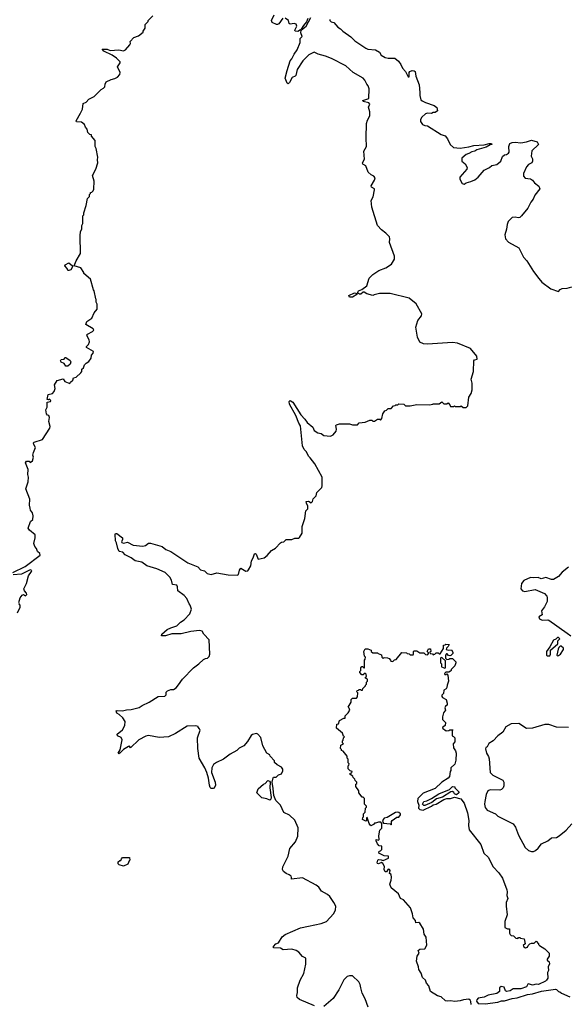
# Model space of a CAD drawing. Extents: x 1862350 to 2057294, y 212041 to 437318.
# Tile 33 of 256: x 1973815 to 1979508, y 232535 to 242774. Entities that reach past the tile are written whole.
import ezdxf

# ---------------------------------------------------------------- set-up
doc = ezdxf.new("R2010")
doc.units = 0

msp = doc.modelspace()

# ---------------------------------------------------------------- linework, layer by layer
at = {"layer": '0CON10XD'}
for points in [[(1973742, 237025), (1973871, 237089), (1974026, 237205), (1974024, 237224), (1974000, 237245), (1973991, 237275), (1973972, 237295), (1973960, 237325), (1973976, 237385), (1973976, 237416), (1973917, 237465), (1973902, 237485), (1973928, 237555), (1973950, 237575), (1973953, 237615), (1973946, 237646), (1973928, 237675), (1973924, 237694), (1973918, 237725), (1973919, 237789), (1973880, 237895), (1973903, 237967), (1973906, 238015), (1973900, 238045), (1973904, 238095), (1973874, 238166), (1973885, 238182), (1973912, 238182), (1973925, 238170), (1973948, 238185), (1973958, 238225), (1973952, 238245), (1973957, 238273), (1973979, 238325), (1973962, 238355), (1973958, 238375), (1973965, 238382), (1974052, 238408), (1974128, 238525), (1974131, 238545), (1974117, 238595), (1974126, 238636), (1974118, 238658), (1974105, 238660), (1974092, 238675), (1974088, 238715), (1974100, 238745), (1974100, 238795), (1974135, 238802), (1974138, 238815), (1974125, 238828), (1974115, 238820), (1974100, 238825), (1974110, 238875), (1974155, 238887), (1974173, 238907), (1974182, 238938), (1974178, 238975), (1974205, 239020), (1974265, 239040), (1974285, 239010), (1974335, 238990), (1974344, 239006), (1974367, 239025), (1974375, 239050), (1974400, 239055), (1974450, 239100), (1974460, 239115), (1974461, 239139), (1974478, 239155), (1974488, 239185), (1974505, 239202), (1974535, 239218), (1974558, 239255), (1974562, 239285), (1974578, 239305), (1974582, 239322), (1974510, 239365), (1974510, 239375), (1974530, 239395), (1974540, 239425), (1974538, 239445), (1974518, 239475), (1974512, 239495), (1974518, 239505), (1974570, 239530), (1974586, 239546), (1974579, 239559), (1974502, 239605), (1974514, 239636), (1974565, 239670), (1974590, 239725), (1974620, 239765), (1974620, 239815), (1974610, 239835), (1974610, 239865), (1974605, 239870), (1974590, 239955), (1974583, 239963), (1974550, 240075), (1974480, 240135), (1974480, 240145), (1974450, 240195), (1974380, 240215), (1974400, 240265), (1974446, 240344), (1974442, 240525), (1974448, 240572), (1974460, 240595), (1974460, 240635), (1974470, 240655), (1974470, 240735), (1974480, 240745), (1974480, 240765), (1974507, 240843), (1974520, 240915), (1974540, 240935), (1974540, 240955), (1974550, 240965), (1974550, 240975), (1974565, 240980), (1974580, 240995), (1974587, 241013), (1974588, 241095), (1974570, 241155), (1974605, 241220), (1974628, 241285), (1974622, 241315), (1974628, 241345), (1974610, 241435), (1974600, 241455), (1974598, 241518), (1974562, 241562), (1974560, 241575), (1974545, 241580), (1974522, 241602), (1974517, 241637), (1974500, 241655), (1974490, 241685), (1974457, 241707), (1974405, 241712), (1974403, 241723), (1974448, 241802), (1974466, 241845), (1974475, 241902), (1974504, 241916), (1974535, 241948), (1974590, 241975), (1974662, 242048), (1974685, 242060), (1974700, 242075), (1974702, 242105), (1974715, 242128), (1974765, 242153), (1974805, 242162), (1974833, 242177), (1974857, 242203), (1974858, 242225), (1974832, 242285), (1974860, 242325), (1974860, 242335), (1974820, 242375), (1974775, 242405), (1974691, 242445), (1974673, 242467), (1974725, 242468), (1974755, 242452), (1974845, 242460), (1974895, 242450), (1974915, 242462), (1974959, 242511), (1974968, 242525), (1974964, 242546), (1975002, 242588), (1975050, 242605), (1975100, 242645), (1975100, 242655), (1975120, 242685), (1975120, 242725), (1975150, 242755), (1975150, 242765), (1975200, 242815)], [(1975465, 235858), (1975508, 235915), (1975622, 236035), (1975676, 236074), (1975725, 236122), (1975745, 236132), (1975766, 236134), (1975785, 236152), (1975792, 236175), (1975783, 236325), (1975728, 236385), (1975710, 236415), (1975685, 236422), (1975595, 236413), (1975495, 236387), (1975395, 236387), (1975330, 236365), (1975290, 236365), (1975292, 236385), (1975349, 236431), (1975385, 236450), (1975448, 236472), (1975485, 236510), (1975525, 236532), (1975584, 236596), (1975600, 236645), (1975588, 236685), (1975575, 236700), (1975552, 236755), (1975526, 236785), (1975459, 236835), (1975456, 236876), (1975448, 236895), (1975402, 236902), (1975392, 236945), (1975376, 236975), (1975326, 237026), (1975242, 237062), (1975138, 237095), (1975085, 237132), (1975015, 237148), (1974975, 237177), (1974910, 237210), (1974888, 237238), (1974850, 237245), (1974834, 237275), (1974822, 237335), (1974812, 237355), (1974807, 237423), (1974811, 237429), (1974825, 237429), (1974882, 237385), (1974885, 237370), (1974872, 237345), (1974877, 237337), (1974895, 237330), (1974935, 237339), (1974995, 237309), (1975095, 237298), (1975123, 237305), (1975155, 237329), (1975175, 237329), (1975295, 237294), (1975335, 237265), (1975385, 237243), (1975562, 237125), (1975665, 237085), (1975695, 237054), (1975735, 237042), (1975765, 237016), (1975805, 237006), (1975865, 237023), (1975982, 237002), (1976075, 236997), (1976088, 237005), (1976099, 237051), (1976115, 237070), (1976165, 237039), (1976185, 237042), (1976195, 237054), (1976216, 237094), (1976226, 237145), (1976243, 237177), (1976255, 237218), (1976265, 237222), (1976272, 237215), (1976295, 237163), (1976355, 237177), (1976388, 237202), (1976432, 237255), (1976475, 237278), (1976525, 237332), (1976538, 237342), (1976560, 237345), (1976585, 237370), (1976645, 237370), (1976675, 237382), (1976715, 237382), (1976725, 237390), (1976750, 237435), (1976752, 237505), (1976780, 237585), (1976790, 237665), (1976812, 237688), (1976812, 237715), (1976797, 237745), (1976793, 237765), (1976816, 237766), (1976845, 237750), (1976860, 237765), (1976865, 237790), (1976897, 237823), (1976903, 237857), (1976955, 237910), (1976960, 237925), (1976958, 238015), (1976884, 238154), (1976836, 238216), (1976818, 238235), (1976795, 238280), (1976773, 238303), (1976754, 238344), (1976735, 238550), (1976717, 238577), (1976685, 238659), (1976621, 238775), (1976615, 238805), (1976625, 238814), (1976655, 238795), (1976738, 238665), (1976780, 238620), (1976803, 238585), (1976862, 238535), (1976875, 238502), (1976915, 238478), (1976950, 238470), (1976975, 238451), (1977045, 238443), (1977075, 238458), (1977106, 238494), (1977110, 238515), (1977102, 238555), (1977108, 238562), (1977138, 238572), (1977175, 238572), (1977245, 238570), (1977275, 238560), (1977325, 238560), (1977345, 238580), (1977405, 238588), (1977455, 238610), (1977475, 238610), (1977485, 238600), (1977505, 238600), (1977535, 238620), (1977555, 238620), (1977565, 238610), (1977580, 238625), (1977590, 238675), (1977612, 238708), (1977628, 238712), (1977645, 238730), (1977678, 238732), (1977702, 238758), (1977718, 238762), (1977725, 238770), (1977745, 238770), (1977755, 238780), (1977807, 238777), (1977825, 238760), (1977875, 238760), (1977945, 238772), (1978075, 238768), (1978110, 238775), (1978115, 238780), (1978175, 238780), (1978205, 238800), (1978225, 238780), (1978255, 238780), (1978268, 238788), (1978288, 238768), (1978295, 238750), (1978325, 238750), (1978335, 238760), (1978345, 238750), (1978395, 238750), (1978405, 238760), (1978425, 238740), (1978455, 238740), (1978475, 238760), (1978483, 238847), (1978510, 238885), (1978520, 238925), (1978520, 238995), (1978508, 239035), (1978534, 239116), (1978537, 239225), (1978544, 239236), (1978570, 239245), (1978568, 239275), (1978500, 239355), (1978365, 239410), (1978315, 239416), (1978055, 239400), (1978014, 239404), (1977975, 239422), (1977951, 239471), (1977932, 239575), (1977953, 239645), (1977992, 239695), (1977997, 239715), (1977935, 239818), (1977865, 239877), (1977665, 239926), (1977555, 239927), (1977499, 239911), (1977485, 239907), (1977423, 239923), (1977395, 239940), (1977385, 239940), (1977362, 239918), (1977348, 239918), (1977328, 239935), (1977336, 239955), (1977372, 239968), (1977422, 240005), (1977447, 240085), (1977485, 240123), (1977548, 240165), (1977622, 240195), (1977679, 240231), (1977712, 240285), (1977712, 240315), (1977658, 240458), (1977662, 240495), (1977658, 240515), (1977622, 240555), (1977577, 240587), (1977535, 240632), (1977476, 240825), (1977467, 240895), (1977489, 240931), (1977503, 241005), (1977502, 241015), (1977472, 241032), (1977470, 241045), (1977503, 241105), (1977509, 241129), (1977498, 241145), (1977469, 241159), (1977438, 241188), (1977414, 241254), (1977383, 241273), (1977378, 241285), (1977399, 241325), (1977392, 241405), (1977420, 241455), (1977416, 241545), (1977419, 241695), (1977430, 241730), (1977454, 241775), (1977454, 241816), (1977442, 241865), (1977454, 241895), (1977445, 241909), (1977384, 241924), (1977382, 241935), (1977446, 241955), (1977447, 242055), (1977438, 242085), (1977422, 242102), (1977403, 242145), (1977385, 242167), (1977283, 242223), (1977205, 242293), (1977055, 242369), (1976994, 242394), (1976916, 242416), (1976875, 242436), (1976821, 242409), (1976758, 242345), (1976700, 242255), (1976686, 242194), (1976678, 242185), (1976646, 242174), (1976619, 242121), (1976605, 242108), (1976594, 242114), (1976573, 242165), (1976594, 242244), (1976627, 242345), (1976645, 242365), (1976667, 242415), (1976700, 242460), (1976729, 242535), (1976732, 242578), (1976752, 242598), (1976736, 242636), (1976742, 242665), (1976735, 242668), (1976705, 242651), (1976678, 242655), (1976674, 242665), (1976696, 242705), (1976688, 242728), (1976667, 242733), (1976625, 242726), (1976616, 242735), (1976608, 242765), (1976575, 242791)], [(1976552, 242788), (1976508, 242732), (1976495, 242724), (1976484, 242724), (1976441, 242745), (1976434, 242765), (1976460, 242825)], [(1976811, 242785), (1976798, 242752), (1976766, 242715), (1976742, 242675), (1976745, 242668), (1976794, 242705), (1976842, 242798)], [(1977040, 242775), (1977040, 242765), (1977053, 242753), (1977082, 242745), (1977123, 242695), (1977150, 242680), (1977175, 242654), (1977256, 242596), (1977298, 242555), (1977415, 242476), (1977435, 242467), (1977515, 242459), (1977556, 242436), (1977574, 242405), (1977615, 242381), (1977645, 242374), (1977714, 242374), (1977752, 242342), (1977778, 242308), (1977795, 242269), (1977826, 242235), (1977855, 242178), (1977865, 242180), (1977863, 242225), (1977872, 242235), (1977896, 242244), (1977915, 242243), (1977926, 242236), (1977933, 242185), (1977967, 242095), (1977976, 242015), (1977974, 241985), (1977985, 241942), (1977999, 241929), (1978035, 241913), (1978125, 241882), (1978152, 241862), (1978160, 241825), (1978135, 241810), (1978115, 241810), (1978095, 241798), (1978055, 241803), (1978035, 241796), (1977995, 241761), (1977983, 241735), (1977983, 241715), (1978002, 241685), (1978025, 241674), (1978055, 241671), (1978195, 241579), (1978237, 241567), (1978264, 241535), (1978289, 241475), (1978325, 241444), (1978395, 241439), (1978485, 241450), (1978535, 241466), (1978645, 241472), (1978695, 241486), (1978720, 241485), (1978722, 241475), (1978705, 241471), (1978665, 241449), (1978569, 241421), (1978545, 241406), (1978515, 241400), (1978485, 241381), (1978455, 241373), (1978412, 241335), (1978413, 241303), (1978446, 241276), (1978467, 241235), (1978465, 241220), (1978392, 241135), (1978390, 241115), (1978415, 241070), (1978435, 241063), (1978455, 241077), (1978505, 241090), (1978545, 241110), (1978582, 241135), (1978645, 241208), (1978700, 241235), (1978725, 241258), (1978775, 241268), (1978816, 241304), (1978835, 241350), (1978855, 241370), (1978875, 241372), (1978898, 241385), (1978902, 241395), (1978900, 241455), (1978910, 241485), (1978935, 241497), (1978965, 241500), (1979025, 241492), (1979085, 241502), (1979135, 241522), (1979195, 241502), (1979210, 241475), (1979140, 241410), (1979132, 241355), (1979146, 241326), (1979146, 241304), (1979138, 241285), (1979105, 241268), (1979082, 241245), (1979054, 241176), (1979052, 241145), (1979070, 241125), (1979125, 241119), (1979147, 241105), (1979168, 241078), (1979213, 241043), (1979223, 241015), (1979172, 240948), (1979154, 240906), (1979130, 240875), (1979099, 240815), (1979033, 240735), (1979014, 240716), (1978998, 240712), (1978965, 240721), (1978934, 240716), (1978894, 240675), (1978881, 240645), (1978876, 240595), (1978860, 240535), (1978867, 240495), (1978895, 240460), (1979003, 240403), (1979054, 240305), (1979088, 240265), (1979156, 240156), (1979212, 240082), (1979244, 240044), (1979337, 239975), (1979415, 239948), (1979435, 239968), (1979455, 239977), (1979505, 239982), (1979554, 239996)], [(1974325, 240164), (1974316, 240166), (1974307, 240187), (1974283, 240215), (1974286, 240225), (1974325, 240244), (1974362, 240215), (1974364, 240205), (1974346, 240174), (1974325, 240164)], [(1977245, 239888), (1977238, 239905), (1977295, 239933), (1977318, 239928), (1977320, 239915), (1977275, 239890), (1977245, 239888)], [(1974315, 239172), (1974295, 239172), (1974278, 239198), (1974245, 239212), (1974240, 239225), (1974245, 239240), (1974277, 239243), (1974285, 239260), (1974295, 239262), (1974341, 239231), (1974346, 239215), (1974340, 239190), (1974315, 239172)], [(1973804, 236714), (1973820, 236760), (1973841, 236789), (1973853, 236797), (1973875, 236782), (1973889, 236795), (1973885, 236810), (1973863, 236833), (1973858, 236855), (1973885, 236910), (1973905, 236990), (1973936, 237034), (1973940, 237045), (1973925, 237054), (1973833, 237007), (1973745, 237001)], [(1979521, 237079), (1979455, 237030), (1979418, 236982), (1979365, 236953), (1979343, 236953), (1979285, 236972), (1979235, 236958), (1979205, 236972), (1979155, 236968), (1979125, 236973), (1979055, 236943), (1979030, 236910), (1979024, 236855), (1979043, 236833), (1979065, 236829), (1979175, 236848), (1979270, 236805), (1979295, 236780), (1979300, 236765), (1979298, 236725), (1979271, 236669), (1979240, 236625), (1979246, 236584), (1979212, 236565), (1979220, 236545), (1979245, 236531), (1979305, 236534), (1979315, 236529), (1979508, 236395), (1979544, 236365)], [(1973792, 236605), (1973819, 236665), (1973819, 236685), (1973804, 236704)], [(1979298, 236158), (1979325, 236160), (1979332, 236175), (1979332, 236218), (1979410, 236285), (1979410, 236315), (1979430, 236335), (1979415, 236350), (1979405, 236350), (1979388, 236332), (1979365, 236320), (1979328, 236252), (1979292, 236205), (1979290, 236165), (1979298, 236158)], [(1978507, 232533), (1978505, 232565), (1978499, 232579), (1978485, 232588), (1978427, 232583), (1978395, 232572), (1978340, 232565), (1978295, 232572), (1978258, 232568), (1978242, 232572), (1978195, 232614), (1978158, 232622), (1978085, 232667), (1978067, 232727), (1978044, 232755), (1978034, 232785), (1978004, 232815), (1977990, 232860), (1977963, 232895), (1977960, 232925), (1977939, 232985), (1977948, 233035), (1977967, 233067), (1977957, 233095), (1977975, 233107), (1978025, 233110), (1978049, 233151), (1978042, 233232), (1978020, 233265), (1978012, 233315), (1977975, 233380), (1977964, 233386), (1977932, 233382), (1977928, 233405), (1977904, 233434), (1977900, 233475), (1977878, 233538), (1977805, 233622), (1977772, 233635), (1977752, 233682), (1977678, 233745), (1977663, 233785), (1977678, 233825), (1977680, 233855), (1977678, 233885), (1977660, 233895), (1977666, 233926), (1977658, 233938), (1977645, 233940), (1977628, 233912), (1977615, 233912), (1977603, 233935), (1977607, 233967), (1977589, 233999), (1977575, 234008), (1977545, 233994), (1977535, 233998), (1977530, 234005), (1977538, 234035), (1977545, 234042), (1977572, 234038), (1977595, 234030), (1977650, 234055), (1977650, 234075), (1977605, 234078), (1977550, 234105), (1977552, 234128), (1977565, 234130), (1977580, 234145), (1977580, 234180), (1977552, 234182), (1977533, 234203), (1977520, 234235), (1977522, 234248), (1977545, 234240), (1977552, 234248), (1977549, 234285), (1977560, 234345), (1977580, 234365), (1977580, 234415), (1977569, 234429), (1977545, 234430), (1977515, 234418), (1977505, 234420), (1977492, 234405), (1977465, 234392), (1977448, 234415), (1977428, 234478), (1977420, 234475), (1977420, 234445), (1977415, 234440), (1977380, 234455), (1977383, 234477), (1977390, 234485), (1977390, 234515), (1977407, 234533), (1977410, 234575), (1977420, 234585), (1977420, 234595), (1977400, 234615), (1977400, 234675), (1977385, 234690), (1977375, 234690), (1977340, 234735), (1977340, 234755), (1977308, 234798), (1977310, 234825), (1977318, 234832), (1977320, 234845), (1977302, 234862), (1977300, 234875), (1977280, 234895), (1977278, 234908), (1977250, 234925), (1977252, 234938), (1977268, 234942), (1977270, 234955), (1977252, 234962), (1977230, 234985), (1977230, 235015), (1977238, 235022), (1977240, 235035), (1977230, 235045), (1977230, 235085), (1977220, 235095), (1977220, 235115), (1977178, 235168), (1977160, 235175), (1977160, 235185), (1977150, 235195), (1977152, 235228), (1977180, 235245), (1977170, 235255), (1977170, 235275), (1977177, 235283), (1977180, 235305), (1977190, 235315), (1977182, 235322), (1977170, 235355), (1977110, 235405), (1977113, 235447), (1977128, 235452), (1977140, 235485), (1977185, 235510), (1977198, 235512), (1977200, 235535), (1977230, 235565), (1977247, 235593), (1977240, 235615), (1977230, 235625), (1977262, 235675), (1977260, 235705), (1977275, 235720), (1977315, 235720), (1977328, 235732), (1977330, 235775), (1977320, 235785), (1977322, 235798), (1977338, 235802), (1977345, 235810), (1977358, 235808), (1977365, 235800), (1977378, 235802), (1977382, 235818), (1977410, 235845), (1977410, 235855), (1977420, 235865), (1977420, 235885), (1977430, 235895), (1977430, 235915), (1977410, 235925), (1977410, 235935), (1977420, 235945), (1977418, 235968), (1977405, 235980), (1977390, 235965), (1977385, 235960), (1977372, 235962), (1977350, 235985), (1977350, 235995), (1977360, 236005), (1977360, 236035), (1977372, 236048), (1977378, 236048), (1977395, 236030), (1977400, 236035), (1977400, 236115), (1977407, 236123), (1977410, 236145), (1977400, 236155), (1977392, 236205), (1977405, 236230), (1977435, 236230), (1977468, 236218), (1977470, 236205), (1977485, 236190), (1977535, 236190), (1977542, 236182), (1977575, 236170), (1977580, 236145), (1977592, 236132), (1977605, 236140), (1977637, 236137), (1977655, 236130), (1977670, 236115), (1977672, 236102), (1977695, 236100), (1977712, 236118), (1977728, 236122), (1977788, 236192), (1977835, 236190), (1977842, 236182), (1977865, 236180), (1977875, 236170), (1977905, 236170), (1977910, 236175), (1977910, 236205), (1977915, 236210), (1977945, 236210), (1977975, 236190), (1978015, 236190), (1978032, 236172), (1978055, 236170), (1978070, 236185), (1978050, 236205), (1978065, 236230), (1978085, 236230), (1978090, 236205), (1978080, 236195), (1978082, 236182), (1978105, 236180), (1978115, 236170), (1978130, 236175), (1978145, 236190), (1978165, 236190), (1978175, 236180), (1978185, 236180), (1978220, 236235), (1978222, 236268), (1978238, 236272), (1978245, 236280), (1978278, 236278), (1978270, 236255), (1978252, 236238), (1978250, 236225), (1978275, 236218), (1978305, 236220), (1978317, 236197), (1978318, 236182), (1978298, 236162), (1978285, 236160), (1978272, 236162), (1978258, 236178), (1978252, 236178), (1978240, 236165), (1978240, 236135), (1978255, 236120), (1978277, 236123), (1978285, 236130), (1978315, 236130), (1978350, 236095), (1978350, 236085), (1978338, 236055), (1978302, 236018), (1978302, 236005), (1978295, 235998), (1978275, 235990), (1978245, 235990), (1978230, 235975), (1978233, 235963), (1978247, 235963), (1978255, 235970), (1978266, 235956), (1978273, 235895), (1978258, 235855), (1978255, 235830), (1978248, 235815), (1978225, 235800), (1978222, 235768), (1978205, 235750), (1978202, 235735), (1978210, 235725), (1978250, 235705), (1978260, 235665), (1978258, 235645), (1978240, 235635), (1978233, 235617), (1978240, 235595), (1978222, 235565), (1978210, 235525), (1978210, 235495), (1978240, 235465), (1978238, 235435), (1978214, 235416), (1978212, 235405), (1978248, 235378), (1978275, 235382), (1978285, 235390), (1978318, 235388), (1978310, 235375), (1978310, 235325), (1978325, 235320), (1978340, 235305), (1978340, 235265), (1978320, 235245), (1978323, 235203), (1978345, 235170), (1978352, 235145), (1978348, 235075), (1978337, 235033), (1978298, 234995), (1978298, 234965), (1978290, 234955), (1978282, 234905), (1978268, 234885), (1978204, 234846), (1978135, 234780), (1978011, 234729), (1977954, 234676), (1977949, 234645), (1977963, 234607), (1977961, 234575), (1977975, 234561), (1978008, 234552), (1978095, 234594), (1978115, 234610), (1978145, 234616), (1978225, 234663), (1978255, 234674), (1978295, 234674), (1978335, 234690), (1978401, 234671), (1978437, 234625), (1978469, 234525), (1978484, 234445), (1978480, 234395), (1978488, 234348), (1978608, 234195)], [(1979405, 236160), (1979415, 236162), (1979437, 236175), (1979468, 236225), (1979468, 236238), (1979445, 236260), (1979435, 236260), (1979420, 236245), (1979413, 236227), (1979400, 236165), (1979405, 236160)], [(1978235, 236030), (1978240, 236035), (1978240, 236105), (1978208, 236138), (1978195, 236140), (1978190, 236135), (1978190, 236085), (1978200, 236075), (1978200, 236045), (1978235, 236030)], [(1976880, 232520), (1976725, 232585), (1976701, 232605), (1976697, 232625), (1976704, 232656), (1976704, 232706), (1976731, 232785), (1976770, 232855), (1976789, 232951), (1976790, 233015), (1976755, 233032), (1976716, 233076), (1976690, 233095), (1976645, 233108), (1976555, 233102), (1976525, 233118), (1976455, 233122), (1976452, 233135), (1976478, 233162), (1976506, 233175), (1976542, 233235), (1976575, 233262), (1976735, 233330), (1976816, 233346), (1976950, 233375), (1977003, 233397), (1977078, 233475), (1977098, 233515), (1977102, 233555), (1977082, 233595), (1977038, 233655), (1977016, 233676), (1976952, 233712), (1976924, 233754), (1976898, 233775), (1976755, 233849), (1976640, 233835), (1976642, 233855), (1976636, 233866), (1976615, 233882), (1976584, 233894), (1976558, 233915), (1976548, 233935), (1976550, 233965), (1976606, 234074), (1976623, 234155), (1976681, 234225), (1976706, 234284), (1976710, 234370), (1976675, 234448), (1976621, 234501), (1976560, 234530), (1976526, 234605), (1976476, 234655), (1976456, 234705), (1976450, 234779), (1976441, 234845), (1976449, 234891), (1976455, 234898), (1976482, 234898), (1976505, 234920), (1976535, 234930), (1976549, 234961), (1976549, 234979), (1976535, 235002), (1976490, 235025), (1976465, 235050), (1976462, 235065), (1976420, 235115), (1976415, 235130), (1976385, 235148), (1976344, 235224), (1976321, 235311), (1976290, 235345), (1976275, 235350), (1976235, 235340), (1976221, 235329), (1976183, 235267), (1976146, 235224), (1976095, 235197), (1976072, 235175), (1976002, 235135), (1975932, 235085), (1975859, 235051), (1975831, 235029), (1975812, 234995), (1975810, 234945), (1975847, 234845), (1975850, 234815), (1975835, 234782), (1975825, 234778), (1975805, 234780), (1975795, 234790), (1975787, 234815), (1975776, 234886), (1975760, 234945), (1975740, 234995), (1975681, 235095), (1975666, 235195), (1975663, 235305), (1975690, 235385), (1975685, 235400), (1975670, 235415), (1975670, 235425), (1975645, 235432), (1975555, 235427), (1975435, 235350), (1975363, 235317), (1975265, 235311), (1975155, 235329), (1975125, 235324), (1975054, 235286), (1974965, 235203), (1974955, 235220), (1974945, 235217), (1974895, 235184), (1974855, 235147), (1974845, 235140), (1974838, 235145), (1974860, 235180), (1974880, 235285), (1974870, 235310), (1974833, 235325), (1974827, 235343), (1974885, 235390), (1974907, 235433), (1974910, 235475), (1974888, 235515), (1974849, 235549), (1974823, 235563), (1974818, 235585), (1974829, 235591), (1974885, 235588), (1974925, 235598), (1974975, 235600), (1975055, 235622), (1975087, 235643), (1975160, 235675), (1975253, 235737), (1975325, 235740), (1975337, 235753), (1975338, 235782), (1975350, 235795), (1975385, 235808), (1975415, 235808), (1975443, 235827), (1975465, 235858)], [(1979522, 235412), (1979397, 235417), (1979316, 235446), (1979274, 235446), (1979145, 235407), (1979085, 235404), (1979005, 235456), (1978925, 235452), (1978869, 235421), (1978836, 235364), (1978784, 235325), (1978737, 235273), (1978692, 235248), (1978675, 235212), (1978662, 235205), (1978657, 235193), (1978667, 235145), (1978690, 235110), (1978696, 235086), (1978707, 234945), (1978735, 234916), (1978836, 234866), (1978848, 234845), (1978848, 234805), (1978840, 234785), (1978825, 234770), (1978807, 234763), (1978706, 234766), (1978680, 234755), (1978664, 234716), (1978649, 234645), (1978646, 234615), (1978655, 234580), (1978675, 234552), (1978760, 234515), (1978785, 234492), (1978945, 234412), (1978968, 234378), (1979002, 234292), (1979070, 234165), (1979103, 234133), (1979134, 234124), (1979156, 234124), (1979176, 234134), (1979205, 234158), (1979238, 234205), (1979305, 234233), (1979344, 234266), (1979395, 234270), (1979425, 234287), (1979497, 234345), (1979555, 234410)], [(1976415, 234658), (1976385, 234672), (1976332, 234682), (1976280, 234735), (1976294, 234776), (1976350, 234825), (1976368, 234832), (1976395, 234862), (1976412, 234855), (1976419, 234845), (1976416, 234785), (1976429, 234685), (1976425, 234668), (1976415, 234658)], [(1978025, 234603), (1978015, 234603), (1978002, 234615), (1978015, 234645), (1978048, 234652), (1978096, 234674), (1978173, 234725), (1978282, 234768), (1978315, 234800), (1978340, 234795), (1978340, 234785), (1978380, 234745), (1978380, 234735), (1978355, 234712), (1978335, 234722), (1978328, 234738), (1978316, 234746), (1978296, 234744), (1978211, 234689), (1978148, 234672), (1978100, 234635), (1978025, 234603)], [(1977675, 234402), (1977680, 234405), (1977680, 234435), (1977688, 234445), (1977735, 234480), (1977758, 234482), (1977772, 234505), (1977772, 234515), (1977758, 234528), (1977744, 234534), (1977720, 234530), (1977635, 234478), (1977605, 234470), (1977593, 234457), (1977588, 234435), (1977598, 234418), (1977665, 234410), (1977675, 234402)], [(1978608, 234195), (1978640, 234105), (1978686, 234066), (1978736, 233965), (1978795, 233903), (1978834, 233845), (1978880, 233725), (1978884, 233705), (1978880, 233665), (1978889, 233635), (1978873, 233595), (1978873, 233555), (1978882, 233465), (1978860, 233395), (1978860, 233335), (1978885, 233320), (1978908, 233318), (1978908, 233275), (1978915, 233260), (1978925, 233250), (1978948, 233248), (1978972, 233222), (1978995, 233220), (1979002, 233228), (1979015, 233230), (1979023, 233223), (1979060, 233215), (1979070, 233165), (1979050, 233145), (1979055, 233132), (1979075, 233122), (1979095, 233130), (1979100, 233145), (1979117, 233163), (1979135, 233172), (1979165, 233170), (1979185, 233190), (1979210, 233165), (1979210, 233155), (1979220, 233145), (1979275, 233112), (1979319, 233065), (1979320, 233035), (1979300, 233005), (1979300, 232995), (1979318, 232975), (1979322, 232955), (1979308, 232925), (1979312, 232885), (1979303, 232865), (1979307, 232805), (1979292, 232785), (1979282, 232775), (1979208, 232742), (1979185, 232744), (1979145, 232733), (1979105, 232748), (1979097, 232743), (1979085, 232718), (1979025, 232694), (1978945, 232694), (1978915, 232674), (1978875, 232668), (1978866, 232675), (1978852, 232712), (1978820, 232720), (1978804, 232706), (1978802, 232668), (1978775, 232648), (1978685, 232629), (1978645, 232608), (1978581, 232599), (1978567, 232583), (1978564, 232566), (1978582, 232542), (1978655, 232539), (1978785, 232557), (1978825, 232572), (1978855, 232571), (1978936, 232596), (1978987, 232603), (1979095, 232638), (1979145, 232643), (1979238, 232672), (1979385, 232691), (1979397, 232687), (1979415, 232667), (1979430, 232665), (1979449, 232649), (1979533, 232613)], [(1974895, 233972), (1974850, 233985), (1974840, 233995), (1974840, 234015), (1974855, 234030), (1974865, 234030), (1974872, 234048), (1974885, 234060), (1974955, 234060), (1974960, 234035), (1974952, 234028), (1974938, 233992), (1974895, 233972)], [(1977437, 232505), (1977405, 232590), (1977375, 232650), (1977363, 232707), (1977355, 232740), (1977339, 232769), (1977275, 232830), (1977245, 232832), (1977220, 232825), (1977185, 232790), (1977134, 232686), (1977072, 232595), (1976975, 232513)]]:
    msp.add_lwpolyline(points, dxfattribs=at)

doc.saveas('drawing.dxf')
